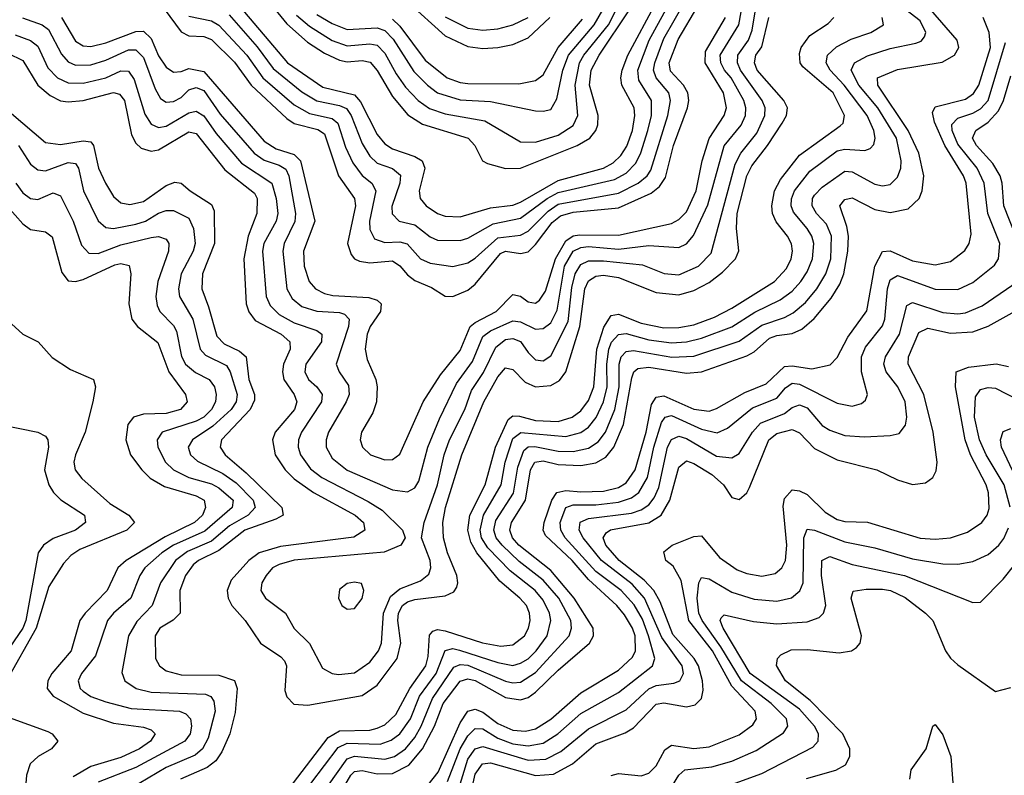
# Model space of a CAD drawing. Header units: inches. Extents: x 501365 to 657855, y 482276 to 547543.
# Tile 143 of 256: x 531362 to 533973, y 516300 to 518304. Entities that reach past the tile are written whole.
import ezdxf

# ---------------------------------------------------------------- set-up
doc = ezdxf.new("R2010")
doc.units = ezdxf.units.IN
doc.header["$MEASUREMENT"] = 0
doc.layers.add('A5531', color=7, linetype='Continuous')

msp = doc.modelspace()

# ---------------------------------------------------------------- linework, layer by layer
at = {"layer": 'A5531', "color": 5}
for points, elevation in [([(531990.9, 518390.9), (532070, 518292.8), (532124.8, 518244.8), (532170, 518215), (532210, 518196.3), (532230, 518192.4), (532270, 518195.5), (532291, 518191), (532309.7, 518169.7), (532350, 518099.9), (532391.4, 518051.4), (532430, 518027.2), (532550.7, 517990), (532569.2, 517970), (532589.5, 517930), (532602.6, 517922.6), (532650, 517909.1), (532690, 517909.8), (532840.4, 517970), (532874, 517990), (532890.1, 518009.9), (532895.2, 518024.8), (532896, 518050), (532872.9, 518130), (532877.5, 518170), (532898.5, 518210), (532978.8, 518330)], 2320), ([(531368.9, 518308.9), (531421.1, 518290), (531438.1, 518278.1), (531472.3, 518212.3), (531490, 518192.5), (531510, 518183.1), (531550, 518184.3), (531590, 518196.5), (531650, 518224), (531670, 518223.8), (531690, 518204.1), (531720.7, 518120.7), (531735.3, 518095.3), (531750, 518085.3), (531770, 518086.7), (531790, 518097.7), (531810, 518117.9), (531830, 518124.4), (531850, 518115.9), (531893.6, 518053.6), (531983.6, 517950), (532010, 517931), (532050, 517917.8), (532067.3, 517907.3), (532075.1, 517890), (532093.5, 517790), (532091.5, 517768.5), (532063.2, 517710), (532059.7, 517690), (532070.1, 517590), (532084.3, 517564.3), (532110, 517543.7), (532150, 517530.8), (532210, 517527.4), (532222.9, 517522.9), (532235.6, 517510), (532233.3, 517490), (532201.1, 517390), (532208.7, 517370), (532233.7, 517333.7), (532235.2, 517310), (532227.7, 517290), (532180.5, 517210), (532174.4, 517190), (532174.5, 517170), (532190, 517141.1), (532230, 517108.9), (532350, 517057.3), (532390, 517051.9), (532410, 517062.7), (532420.4, 517079.6), (532444.5, 517170), (532475, 517245), (532520.6, 517339.4), (532562.2, 517397.8), (532590, 517463.4), (532610, 517478.9), (532670, 517504.9), (532690, 517502.7), (532730, 517483.5), (532750, 517485.3), (532770, 517499.9), (532786.8, 517533.2), (532806.8, 517650), (532830, 517689.8), (532850, 517700.2), (532870, 517702.4), (532950, 517695.7), (533030, 517704.7), (533110, 517699.9), (533130, 517709.1), (533148.8, 517731.2), (533187, 517813), (533230.5, 517969.5), (533275.5, 518024.5), (533286.8, 518050), (533287.7, 518070), (533281.8, 518090), (533248.3, 518150), (533230.6, 518170), (533221.1, 518190), (533219.8, 518210), (533269.3, 518290), (533279.5, 518350)], 2160), ([(531730, 518353.5), (531790, 518272.2), (531810, 518261.5), (531850, 518259.3), (531870, 518251.3), (531931.2, 518191.2), (531976, 518130), (532070, 518041.8), (532090, 518029), (532152.7, 518012.7), (532170, 518001.7), (532207.3, 517890), (532249.8, 517829.8), (532252.7, 517810), (532231.3, 517710), (532241, 517681), (532249.8, 517669.8), (532263.3, 517663.3), (532290, 517658.9), (532350, 517664), (532370, 517651.6), (532390, 517627.7), (532410, 517612.6), (532453.7, 517593.7), (532490, 517571), (532510, 517569.7), (532550, 517586.4), (532570, 517602.5), (532636.5, 517683.5), (532650, 517690.2), (532690, 517683.5), (532710, 517688.6), (532730, 517707.9), (532773.9, 517766.1), (532796, 517784), (532830, 517793.3), (532950, 517805.4), (533036.2, 517843.8), (533058.6, 517861.4), (533074.7, 517885.3), (533096.1, 517970), (533132.7, 518070), (533136.8, 518090), (533133.4, 518110), (533122, 518130), (533087.8, 518167.8), (533084, 518190), (533108.3, 518251.7), (533159.8, 518340.2)], 2220), ([(531810, 518313.1), (531870, 518301.2), (531889.6, 518289.6), (531964.4, 518210), (532006.4, 518150), (532090, 518078.1), (532130, 518055.4), (532190, 518041.7), (532205.7, 518030), (532226, 517966), (532244.8, 517924.8), (532270, 517890.4), (532296, 517870), (532306.6, 517850), (532289.5, 517769.5), (532290, 517747.6), (532302.9, 517722.9), (532330, 517713.4), (532370, 517714.8), (532389.3, 517709.3), (532424.9, 517670), (532450, 517658.2), (532510, 517649), (532550, 517658.8), (532570, 517671.4), (532630, 517725.3), (532690, 517732.8), (532710, 517742.9), (532763.6, 517796.4), (532790, 517814.3), (532950, 517843.5), (533002.4, 517870), (533025.5, 517890), (533035.3, 517904.7), (533080.9, 518050), (533088, 518090), (533083, 518110), (533049.7, 518150), (533043, 518170), (533045.8, 518190), (533070, 518254), (533124.7, 518350)], 2240), ([(531917.1, 518317.1), (531991.8, 518231.8), (532034.2, 518174.2), (532110, 518113), (532150, 518089.2), (532210, 518076.4), (532228.4, 518068.4), (532241.2, 518050), (532270, 517975.7), (532290, 517942.2), (532310, 517923.8), (532350, 517909.3), (532371.5, 517891.5), (532370.1, 517870), (532348.6, 517808.6), (532349.3, 517789.3), (532367.9, 517770), (532410, 517759.5), (532450, 517727.7), (532470, 517718.9), (532530, 517718.6), (532550, 517724.4), (532617.8, 517762.2), (532690, 517777.5), (532760.9, 517830), (532790, 517845.5), (532939.6, 517880.4), (532970, 517896.6), (532996.1, 517923.9), (533009.2, 517950.8), (533027.3, 518010), (533037.3, 518050), (533037.3, 518090), (533003.4, 518143.4), (533000.7, 518170), (533030.9, 518250), (533086.2, 518350)], 2260), ([(531932.8, 518352.8), (532071.5, 518190), (532165.5, 518125.5), (532250, 518104.8), (532265.8, 518085.8), (532310, 517999.6), (532330, 517974.6), (532350, 517961.1), (532410, 517940.8), (532428.8, 517930), (532436.5, 517910), (532421.3, 517850), (532423.4, 517830), (532439.8, 517810), (532470, 517790.1), (532490, 517782.7), (532530, 517780.7), (532610, 517804.7), (532670, 517812.4), (532690, 517819.7), (532790, 517877.3), (532909.7, 517910.3), (532935.7, 517924.3), (532956.4, 517943.6), (532971.5, 517968.5), (532986.6, 518010), (532993.5, 518050), (532991.4, 518070), (532958.7, 518130), (532956, 518150), (532959.2, 518170), (532974.3, 518210), (533049.8, 518350)], 2280), ([(532177.8, 516270), (532230, 516343.5), (532250, 516350.6), (532330, 516342.4), (532355.5, 516350), (532385.1, 516370), (532410, 516400.1), (532426.8, 516430), (532456.5, 516503.5), (532513.5, 516586.5), (532530, 516593.8), (532550, 516591.7), (532650, 516549.4), (532670, 516544.7), (532690, 516546.7), (532730, 516572.5), (532818.8, 516670), (532825.3, 516690), (532823.1, 516710), (532791.4, 516770), (532750, 516817.4), (532686.5, 516866.5), (532641.4, 516910), (532625.4, 516930), (532619, 516950), (532624.7, 516975.3), (532671.5, 517048.5), (532682.9, 517117.1), (532698.4, 517161.6), (532710, 517171.1), (532728.3, 517171.7), (532790, 517159.3), (532830, 517158.7), (532870, 517167.7), (532895.6, 517184.4), (532915, 517210), (532940.1, 517270), (532951.5, 517330), (532951.6, 517390), (532957.2, 517410), (532970, 517424.3), (532990, 517426.9), (533091.4, 517408.6), (533150, 517411.3), (533270, 517451.2), (533330, 517493.4), (533390, 517513.9), (533413.5, 517526.5), (533445.8, 517554.2), (533475.7, 517590), (533499.3, 517630), (533513.1, 517670), (533515.1, 517730), (533501.9, 517761.9), (533474.8, 517790), (533463.9, 517810), (533464.1, 517830), (533470, 517838.8), (533490, 517859.9), (533550, 517901.9), (533570, 517900.2), (533630, 517868.2), (533650, 517863.3), (533670, 517867.2), (533690, 517886.4), (533698.5, 517910), (533699.8, 517930), (533686.9, 517990), (533637.3, 518070), (533587, 518130), (533567.1, 518170), (533575.8, 518190), (533610, 518208.5), (533670, 518227.7), (533738.3, 518241.7), (533752.8, 518247.2), (533761, 518259), (533764.6, 518270), (533750, 518300.8), (533666.1, 518366.1)], 2040), ([(532390, 518351), (532490, 518261.1), (532550, 518232.5), (532590, 518227.7), (532630, 518230), (532670, 518237.9), (532710, 518256.3), (532767.6, 518310)], 2420), ([(531350, 518263.9), (531390, 518248.6), (531410, 518233.5), (531436.6, 518176.6), (531462.3, 518150), (531490, 518136.9), (531530, 518136), (531590, 518150), (531630, 518168.1), (531650, 518167.5), (531665.4, 518145.4), (531693.5, 518053.5), (531710, 518026.8), (531730, 518018.5), (531750, 518021.6), (531810, 518056.7), (531830, 518061.3), (531850, 518049.1), (531882.5, 518002.5), (531950, 517923.7), (532030.6, 517870), (532041.8, 517830), (532046.2, 517790), (532042.1, 517770), (532009.3, 517710.7), (532005.7, 517690), (532015.2, 517570), (532025.6, 517545.6), (532050, 517521.7), (532090, 517500.2), (532150, 517479.2), (532162.6, 517470), (532161.9, 517450), (532120.6, 517390), (532118.2, 517370), (532127.6, 517350), (532150.1, 517330), (532163.7, 517310), (532161.7, 517290), (532108.7, 517210), (532101.1, 517190), (532100.6, 517170), (532106.8, 517150), (532133.1, 517113.1), (532162.8, 517090), (532286.1, 517026.1), (532322.7, 517002.7), (532376.8, 516950), (532384.3, 516930), (532372.2, 516910), (532328.3, 516891.7), (532090, 516870.2), (532050, 516859.4), (532032.5, 516850), (532015.1, 516830), (532004.1, 516810), (532001, 516790), (532013.8, 516770), (532066.4, 516730), (532089.4, 516689.4), (532130, 516649.4), (532164.4, 516584.4), (532190, 516570.1), (532207.1, 516567.1), (532250, 516572), (532290, 516599.6), (532313.2, 516630), (532320.8, 516650), (532326.4, 516730), (532345.5, 516774.5), (532370, 516794.3), (532424.3, 516815.7), (532446.6, 516833.4), (532451.7, 516850), (532449.9, 516870), (532427.4, 516930), (532434.1, 516970), (532469.5, 517070), (532487.4, 517150), (532501.9, 517190), (532542, 517270), (532559.8, 517320.2), (532591.9, 517368.1), (532624.4, 517435.6), (532650, 517455.6), (532670, 517458.5), (532690.2, 517450.2), (532710, 517420.9), (532730, 517401.5), (532750, 517399.4), (532770, 517412.5), (532816.6, 517503.4), (532826.4, 517593.6), (532834.8, 517630), (532850, 517654.6), (532870, 517664.3), (532910, 517664.3), (533013.4, 517653.4), (533070.9, 517630.9), (533110, 517627.4), (533162.4, 517650), (533195.4, 517684.6), (533259.5, 517920.5), (533274.4, 517950), (533316.8, 518003.2), (533337.5, 518050), (533338.4, 518070), (533331.3, 518090), (533273.1, 518170), (533265.1, 518190), (533266.6, 518210), (533295, 518250), (533304.1, 518275.9), (533313.5, 518330)], 2140), ([(532096.2, 518316.2), (532130, 518287.1), (532190, 518248.9), (532230, 518234.8), (532290, 518240.4), (532310, 518236.5), (532330, 518215), (532360.1, 518160.1), (532385.3, 518125.3), (532418.7, 518090), (532448.7, 518068.7), (532490, 518054.1), (532595.4, 518035.4), (532690, 517980.3), (532730, 517979.2), (532790, 517998.1), (532830, 518023.5), (532842.1, 518050), (532834.7, 518130), (532846.4, 518190), (532857.6, 518210), (532923, 518290), (532943.7, 518330)], 2340), ([(532150, 518317.8), (532190, 518294.2), (532230, 518278.3), (532310, 518282.8), (532330, 518275.7), (532352.6, 518252.6), (532406.7, 518166.7), (532443.2, 518130), (532470.1, 518110), (532530, 518091.4), (532610, 518087.2), (532730, 518062.7), (532750, 518061.1), (532770, 518066.1), (532786.2, 518093.8), (532802.1, 518170), (532817.1, 518210), (532885.1, 518290), (532908.3, 518330)], 2360), ([(532210.4, 516249.6), (532240, 516300), (532250, 516309.5), (532270, 516312.9), (532310, 516303.9), (532350, 516304.6), (532393.7, 516326.3), (532430, 516369.7), (532461.4, 516430), (532484.8, 516490), (532530, 516549.3), (532550, 516556), (532570, 516551.7), (532650, 516506.1), (532690, 516499.6), (532710, 516506.4), (532730, 516520.2), (532790, 516578.8), (532873.3, 516650), (532883.6, 516670), (532882.3, 516690), (532832.6, 516770), (532770, 516843.1), (532685.2, 516910), (532669.1, 516930), (532661.5, 516950), (532666, 516970), (532703.1, 517030), (532716.1, 517110), (532727.8, 517130), (532750, 517134.1), (532790, 517124), (532850, 517121.4), (532890, 517128.7), (532916.5, 517143.5), (532937.4, 517170), (532962.9, 517230), (532985.5, 517354.5), (532990.4, 517369.6), (533001.4, 517378.6), (533030, 517382.6), (533130, 517366.5), (533170, 517370), (533290, 517412.7), (533310, 517423), (533350, 517458.9), (533370, 517466.5), (533410, 517471.6), (533436.5, 517483.5), (533468.8, 517511.2), (533514.2, 517565.8), (533537.2, 517602.8), (533547.6, 517630), (533558.4, 517690), (533560, 517730), (533555.8, 517755.8), (533537.1, 517810), (533550, 517826.8), (533570, 517831.6), (533630, 517801), (533670, 517792.2), (533717.9, 517802.1), (533747.4, 517830), (533755.6, 517850), (533759.4, 517890), (533746, 517950), (533718.4, 518010), (533637.3, 518130), (533636.9, 518150), (533690, 518172), (533808.4, 518191.6), (533841.2, 518210), (533852.1, 518230), (533847.9, 518250), (533778.2, 518330)], 2020), ([(531330, 518215.2), (531370, 518195.7), (531410, 518130.5), (531442.6, 518102.6), (531470, 518089.2), (531490, 518085.9), (531530, 518090), (531610, 518111.3), (531626.7, 518106.7), (531639.7, 518090), (531658.3, 517998.3), (531670, 517976.4), (531683.6, 517963.6), (531710, 517955), (531730, 517959.2), (531810, 518006.3), (531830, 518002.3), (531906, 517906), (531984.1, 517844.1), (531991.1, 517830), (531990.7, 517790), (531967.6, 517730), (531956, 517670), (531962.6, 517550), (531969.1, 517529.1), (531986.1, 517506.1), (532054.9, 517470), (532078.5, 517450), (532079.1, 517430), (532061, 517390), (532058.7, 517370), (532062.4, 517350), (532089.4, 517310), (532096.7, 517290), (532090.4, 517270), (532039, 517210), (532032.1, 517190), (532039.2, 517150), (532065.8, 517110), (532090, 517086.1), (532140.7, 517050), (532251, 516990), (532273.3, 516970), (532276.8, 516950), (532248.1, 516931.9), (532053.3, 516906.7), (531997.1, 516890), (531969.1, 516870), (531922.2, 516817.8), (531911.9, 516790), (531914.5, 516770), (531924.4, 516750), (531959.6, 516710), (532000.1, 516650), (532054.3, 516614.3), (532063.6, 516603.6), (532069.3, 516590), (532064.8, 516524.8), (532070, 516508), (532088.4, 516488.4), (532126.2, 516486.2), (532270, 516511.9), (532310, 516539), (532363, 516610), (532372.8, 516650), (532364.4, 516710), (532366, 516730), (532377, 516750), (532390, 516759.6), (532410, 516765.8), (532490, 516776.1), (532513.3, 516786.7), (532520.8, 516799.2), (532523.9, 516810), (532520.8, 516830), (532496.4, 516890), (532486, 516930), (532484.1, 516970), (532491, 517010), (532533.9, 517150), (532592.4, 517290), (532630, 517356.6), (532650, 517381), (532670, 517376.3), (532702.4, 517342.4), (532730, 517330.3), (532770, 517333.4), (532793, 517347), (532810, 517370.1), (532847.2, 517490), (532860.6, 517590), (532870, 517611), (532890, 517623.5), (532910, 517626), (532950, 517619.9), (533050, 517580.6), (533110, 517574), (533150, 517585.5), (533190, 517606.7), (533225.9, 517634.1), (533260.1, 517670), (533268.9, 517691.1), (533263, 517750), (533265, 517790), (533290.4, 517889.6), (533303.3, 517916.7), (533345.4, 517970), (533383.7, 518030), (533395, 518050), (533398.4, 518070), (533388.6, 518090), (533317.9, 518170), (533310.7, 518190), (533314.5, 518210), (533330, 518231.8), (533348.7, 518310)], 2120), ([(531472.3, 518310), (531510, 518247.4), (531530, 518234.3), (531550, 518232.6), (531590, 518242.4), (531670, 518272.4), (531690, 518273.5), (531710, 518253.8), (531730, 518208.1), (531750, 518178), (531770, 518164.9), (531790, 518166.3), (531810, 518174.6), (531850, 518166.6), (532010, 517981.6), (532041.8, 517961.8), (532090, 517946.9), (532106, 517930), (532144, 517770), (532114.6, 517690), (532116.2, 517650), (532129, 517610), (532146.3, 517590), (532170, 517577.9), (532192.5, 517572.5), (532287.6, 517567.6), (532310, 517559.7), (532320.5, 517550), (532318.8, 517530), (532291.3, 517490), (532283.3, 517470), (532278.3, 517430), (532282.9, 517402.9), (532306, 517350), (532309.7, 517330), (532307.7, 517290), (532298.4, 517261.6), (532268.4, 517210), (532264.4, 517190), (532270.9, 517170), (532292.3, 517150), (532330, 517136.3), (532350, 517137.2), (532370, 517151.3), (532431.8, 517290), (532477.9, 517362.1), (532530, 517426.7), (532556.7, 517490), (532570, 517501.3), (532625.2, 517530), (532670, 517575.5), (532690, 517570.5), (532710, 517556.1), (532730, 517551.8), (532740.3, 517559.7), (532755.8, 517584.2), (532782.4, 517670), (532810, 517717.3), (532829.5, 517730.5), (532846.2, 517733.8), (532950, 517732.4), (533090, 517763.6), (533110, 517773.8), (533130, 517794.8), (533155.5, 517850), (533171.3, 517930), (533190, 517988.9), (533230.5, 518050), (533236.5, 518070), (533228, 518110), (533179.9, 518190), (533180.7, 518219.3), (533233.5, 518310)], 2180), ([(532065.1, 516250), (532180.2, 516399.8), (532210, 516417.9), (532290, 516419.9), (532310, 516424.7), (532330, 516434.1), (532359.1, 516460.9), (532396.2, 516530), (532438.5, 516590), (532444.9, 516615.1), (532448.3, 516671.7), (532457.6, 516682.4), (532470, 516687), (532490, 516683.4), (532588.7, 516651.3), (532638, 516642), (532670, 516645.5), (532700.3, 516670), (532711.2, 516690), (532715.5, 516710), (532713.7, 516730), (532705.4, 516750), (532688.4, 516770), (532635, 516815), (532574, 516890), (532557.8, 516917.8), (532550, 516950), (532555.4, 516990), (532596.6, 517070), (532623.4, 517170), (532656.8, 517243.2), (532670, 517252.9), (532687.6, 517252.4), (532730, 517241.2), (532790, 517238.7), (532827.1, 517250), (532850, 517267), (532870, 517293.6), (532884.6, 517330), (532892, 517430), (532911.1, 517488.9), (532930, 517519.2), (532950, 517522.9), (533010, 517499.1), (533070, 517486.8), (533110, 517487.6), (533150, 517494.9), (533204.6, 517515.4), (533250, 517538.7), (533363.7, 517610), (533395.6, 517644.4), (533408.1, 517670), (533411.7, 517690), (533409.1, 517709.1), (533398.2, 517730), (533367.7, 517767.7), (533358, 517790), (533356.1, 517810), (533364, 517850), (533379.6, 517880.4), (533430, 517944.4), (533537.6, 518022.4), (533546, 518030), (533549.5, 518050), (533519.1, 518110), (533439, 518179), (533431.7, 518190), (533430, 518214.6), (533434.2, 518230), (533457.6, 518262.4), (533505.9, 518294.1), (533520.6, 518310)], 2080), ([(532098, 516230), (532206.6, 516373.4), (532230, 516385.1), (532317.6, 516382.4), (532347, 516393), (532370.2, 516410), (532398.3, 516450), (532422.3, 516510), (532465.8, 516570), (532490, 516631.1), (532510, 516635.8), (532528, 516632), (532630, 516598.6), (532670, 516591.5), (532690, 516596.9), (532710, 516609.2), (532731.3, 516630), (532760.4, 516670), (532770.7, 516710), (532767.2, 516730), (532750, 516764.4), (532728.5, 516790), (532662.5, 516842.5), (532603.5, 516903.5), (532586.5, 516930), (532582.5, 516950), (532591.7, 516990), (532638.8, 517070), (532649, 517130), (532670, 517193), (532690.9, 517209.1), (532810, 517198.1), (532850, 517209.3), (532870, 517223.4), (532890.8, 517249.2), (532910.3, 517290), (532919.9, 517330), (532919.1, 517390), (532924.3, 517430), (532931.6, 517448.4), (532950, 517469), (532970, 517471.6), (533030, 517454.7), (533090, 517446.6), (533130, 517449.6), (533170, 517459.1), (533250.6, 517489.4), (533311.3, 517528.7), (533378.9, 517561.1), (533410, 517583.7), (533433.7, 517610), (533450, 517635.5), (533464.2, 517670), (533467.7, 517710), (533462.3, 517730), (533450.2, 517750), (533413.6, 517793.6), (533407.8, 517810), (533408.6, 517828.6), (533416.3, 517850), (533457.6, 517902.4), (533530, 517956.2), (533550, 517960.3), (533603, 517957), (533617.4, 517962.6), (533626.9, 517973.1), (533630.6, 517990), (533627.1, 518010), (533609.2, 518050), (533548.3, 518130), (533511.6, 518170), (533500.8, 518190), (533504.4, 518210), (533527.6, 518232.4), (533567.2, 518252.8), (533619.3, 518270), (533652.9, 518290), (533649.2, 518310)], 2060), ([(532350, 518305.3), (532370, 518287.2), (532437, 518197), (532495.4, 518150), (532530, 518137.4), (532550, 518135.2), (532685.8, 518134.2), (532730, 518142.4), (532750, 518157.4), (532789.6, 518230), (532854.7, 518305.3)], 2380), ([(532445.3, 516274.7), (532471.6, 516308.4), (532530, 516438.8), (532550, 516469.8), (532570, 516475.1), (532590, 516466.9), (532630, 516437.6), (532670, 516419.3), (532702.9, 516417.1), (532730, 516423.5), (532770, 516448.7), (532850, 516518.7), (532950, 516579), (532986.6, 516613.4), (532994.5, 516630), (532993.6, 516670), (532986.9, 516690), (532965.6, 516725.6), (532945.8, 516750), (532870, 516819), (532826.9, 516870), (532756.2, 516936.2), (532750, 516950), (532753.1, 516970), (532773.4, 517030), (532786.1, 517050), (532810, 517055.5), (532850, 517051.4), (532910, 517053.5), (532950, 517063.5), (532970, 517075.6), (532994.2, 517110), (533023.1, 517210), (533037, 517283), (533050, 517303), (533070, 517306.5), (533150, 517270.8), (533190, 517265.7), (533210, 517272.6), (533285.2, 517314.8), (533341.9, 517338.1), (533390, 517384), (533410, 517385.5), (533462.2, 517377.8), (533511.6, 517388.4), (533530, 517408.1), (533557.7, 517462.3), (533608.4, 517531.6), (533630, 517650), (533650, 517689.2), (533670, 517691.1), (533730, 517664.3), (533790, 517653.9), (533830, 517662.4), (533868, 517692), (533879.7, 517710), (533885.1, 517734.9), (533871.9, 517870), (533864.7, 517890), (533815.3, 517970), (533788.2, 518031.8), (533782.3, 518057.7), (533790, 518073), (533870, 518093.2), (533891.6, 518108.4), (533905.9, 518130), (533936.2, 518230), (533932.9, 518270), (533917.2, 518310)], 1980), ([(532490, 518311.2), (532550, 518281.5), (532590, 518276.1), (532630, 518279.8), (532670, 518290.3), (532710, 518310.1)], 2440), ([(532496.7, 516283.3), (532530, 516370.4), (532550, 516404.3), (532570, 516424.2), (532590, 516422.7), (532630, 516398.7), (532670, 516383.4), (532710, 516377.7), (532750, 516385.4), (532788.6, 516410), (532850, 516464.1), (532950, 516519.1), (533040.1, 516590), (533045.9, 516610), (533029.5, 516670), (533013.6, 516713.6), (532991.7, 516751.7), (532957, 516790), (532890, 516840.4), (532808.7, 516930), (532796.9, 516950), (532795.3, 516970), (532810, 517010.1), (532830, 517017.4), (532890, 517017.2), (532950, 517024.3), (532984.1, 517035.9), (533003.8, 517050), (533026.5, 517090), (533043.6, 517170), (533064.3, 517235.7), (533073.8, 517250), (533090, 517254.4), (533170, 517217.5), (533211.6, 517208.4), (533239.3, 517220.7), (533305.2, 517274.8), (533370, 517300.1), (533392.8, 517327.2), (533410, 517339.6), (533430, 517336.9), (533530, 517286.5), (533570, 517279.3), (533594.3, 517285.7), (533604.8, 517295.2), (533610.5, 517310), (533593.9, 517370), (533594.4, 517410), (533604.9, 517435.1), (533650, 517491.8), (533655.8, 517510), (533662.9, 517590), (533670, 517613.6), (533690, 517625.3), (533790, 517589.5), (533850, 517588.3), (533890, 517606.7), (533947.3, 517652.7), (533957.9, 517670), (533961.3, 517710), (533929.7, 517790), (533919.6, 517870), (533901.1, 517910), (533850, 517973.9), (533834.9, 518010), (533833.9, 518026.1), (533850, 518043.2), (533890, 518056.2), (533910, 518067.6), (533930, 518090), (533976.5, 518243.5)], 1960), ([(534003.7, 517730), (533971.6, 517810), (533967.8, 517870), (533962.4, 517890), (533942.6, 517922.6), (533899, 517970), (533889.1, 517990), (533898, 518010), (533930, 518032.5), (533957.6, 518062.4), (533970.7, 518090), (533990, 518155.4)], 1940), ([(531310, 518080.5), (531430, 517978), (531470, 517972.7), (531530, 517982.5), (531550, 517980.5), (531557.7, 517970), (531570.5, 517910.5), (531589.4, 517870), (531610, 517835.1), (531630, 517818.3), (531653.9, 517813.9), (531690, 517821.8), (531750, 517864.3), (531773.3, 517873.3), (531790, 517870.8), (531813.8, 517850), (531870, 517813.5), (531877.4, 517797.4), (531878.4, 517710), (531846.6, 517630), (531844.3, 517590), (531862.8, 517542.8), (531884.6, 517464.6), (531904.1, 517444.1), (531944.5, 517424.5), (531962.5, 517410), (531969, 517350), (531984.2, 517310), (531984.8, 517295.2), (531972.6, 517270), (531896.5, 517190), (531893.6, 517170), (531906.4, 517150), (531962.2, 517102.2), (532056.7, 517010), (532060.3, 516990), (532041.2, 516978.8), (531958.7, 516950), (531890, 516895.7), (531835.8, 516870), (531821.7, 516858.3), (531801.8, 516830), (531786.5, 516790), (531787, 516730), (531769.1, 516710.9), (531733.6, 516690), (531720.6, 516670), (531721.8, 516610), (531732.7, 516590), (531750, 516576.9), (531790, 516566.1), (531890, 516565.2), (531931.4, 516551.4), (531938.7, 516530), (531933.2, 516466.8), (531919.2, 516410), (531898, 516362), (531881.5, 516338.5), (531859.3, 516320.7), (531788.1, 516290)], 2080), ([(531358.8, 517970), (531390, 517920.6), (531410, 517905.6), (531430, 517903.3), (531490, 517925.1), (531510, 517922.9), (531517.5, 517910), (531531.1, 517850), (531570, 517770.8), (531590, 517753.1), (531610.1, 517750.1), (531670, 517761.3), (531695.7, 517770), (531730, 517790.9), (531750, 517797.6), (531770, 517798.1), (531810, 517777.4), (531822.7, 517750), (531827.1, 517710), (531821.9, 517690), (531790, 517629.8), (531782.5, 517590), (531785.9, 517570), (531821.1, 517510), (531840.1, 517430), (531854.2, 517414.2), (531910, 517386.8), (531919.5, 517370), (531938.4, 517310), (531935.9, 517290), (531922.1, 517270), (531873.9, 517226.1), (531819.9, 517190), (531808.8, 517170), (531815, 517150), (531833.1, 517133.1), (531900.4, 517100.4), (531936, 517076), (531981.1, 517030), (531985.8, 517010), (531967.8, 516990), (531918.4, 516961.6), (531870, 516920.8), (531806.6, 516893.4), (531775, 516870), (531735.5, 516810), (531713, 516750), (531672.5, 516707.5), (531650.1, 516670), (531632.4, 516572.4), (531640.5, 516550), (531670.4, 516530.4), (531710, 516520.1), (531854.7, 516514.7), (531868.8, 516508.8), (531876.7, 516496.7), (531880.1, 516470), (531861.4, 516398.6), (531846.7, 516370), (531826.9, 516353.1), (531750, 516320.1), (531630.5, 516250)], 2060), ([(531351.1, 517870), (531370, 517845), (531390, 517829.7), (531410, 517826.8), (531450, 517844.4), (531470, 517837.1), (531503.3, 517770), (531526, 517706), (531545, 517685), (531570, 517684.3), (531630, 517706.7), (531710, 517726.6), (531730, 517729), (531750, 517722.2), (531756.8, 517710), (531756.5, 517690), (531727.9, 517610), (531722.8, 517570), (531726.3, 517546.3), (531733.3, 517530), (531770, 517492.6), (531777.9, 517477.9), (531790.9, 517410.9), (531801.6, 517390), (531828, 517368), (531864.6, 517350), (531878.4, 517330), (531883.1, 517310), (531881, 517290), (531870.3, 517270), (531850.1, 517250), (531830, 517239.4), (531739.8, 517210), (531726.5, 517190), (531728.4, 517170), (531748.5, 517130), (531769.6, 517110), (531810, 517090), (531870, 517072.9), (531890, 517062.5), (531927.7, 517030), (531925.3, 517010), (531852.7, 516947.3), (531769.5, 516910), (531738.6, 516890), (531693.2, 516850), (531679.9, 516830), (531656.3, 516770), (531610, 516730.3), (531594.4, 516710), (531563.1, 516616.9), (531526, 516570), (531516.3, 516550), (531521.6, 516530), (531530, 516522.6), (531550, 516509.2), (531590, 516494.6), (531657, 516477), (531785.7, 516470), (531802.5, 516462.5), (531814.3, 516450), (531817.1, 516430), (531813.5, 516410), (531799.9, 516390), (531670, 516320.6), (531570, 516281.6)], 2040), ([(531328.9, 517808.9), (531370, 517762.7), (531390, 517747.1), (531430, 517741.1), (531448.2, 517728.2), (531473.8, 517633.8), (531490, 517611.3), (531509.7, 517609.7), (531530, 517615.3), (531613.6, 517653.6), (531630, 517657.1), (531652, 517652), (531656, 517630), (531651.3, 517550), (531658.7, 517510), (531673.9, 517490), (531727.6, 517447.6), (531757.6, 517370), (531801.3, 517310), (531805.4, 517290), (531788, 517270), (531750, 517259.7), (531690, 517258.1), (531663.1, 517250), (531648.1, 517230), (531642.9, 517190), (531655.9, 517150), (531685.4, 517110), (531708.1, 517088.1), (531745.6, 517065.6), (531830, 517040.7), (531850.5, 517030), (531854.8, 517010), (531846.2, 516990), (531825.5, 516970), (531747.8, 516932.2), (531643.7, 516870), (531622.1, 516850), (531593.2, 516790), (531534.9, 516730), (531521.5, 516710), (531498.6, 516630), (531446.7, 516570), (531436.1, 516550), (531434.5, 516530), (531450.1, 516510), (531530, 516465), (531610, 516438.3), (531690, 516427.9), (531710, 516420.1), (531720.8, 516410), (531709, 516390), (531679.1, 516370), (531630, 516347.1), (531550, 516323.1), (531503.9, 516296.1)], 2020), ([(532523.7, 516256.3), (532550, 516342.4), (532570, 516369.8), (532590, 516375.8), (532710, 516339.6), (532757.2, 516342.8), (532796.9, 516363.1), (532870, 516423), (532970, 516473.6), (533030, 516529.3), (533050, 516538.3), (533096.2, 516543.8), (533112.5, 516550), (533122.2, 516570), (533118.9, 516590), (533065, 516665), (533018.6, 516770), (532986.4, 516806.4), (532904.4, 516870), (532856.2, 516930), (532845.3, 516950), (532848.3, 516971.7), (532870, 516980.6), (532984.7, 516995.3), (533010, 517004.2), (533030, 517017.5), (533044.6, 517035.4), (533056.5, 517063.5), (533079.8, 517170), (533090, 517190.8), (533110, 517199.1), (533130, 517193.6), (533210, 517146.6), (533250, 517141.9), (533270, 517153.7), (533305.5, 517210), (533326.1, 517233.9), (533390, 517259.5), (533410, 517275.6), (533430, 517282.2), (533450, 517274.3), (533490, 517227.7), (533510, 517215.3), (533550, 517201), (533602.5, 517197.5), (533670, 517200.7), (533694, 517206), (533711.2, 517228.8), (533714.2, 517250), (533710.3, 517290), (533690.3, 517330), (533659.4, 517370), (533653.2, 517390), (533657.6, 517410), (533695.3, 517470), (533714.2, 517545.8), (533730, 517553.9), (533810, 517527.4), (533850, 517523.8), (533870, 517526.9), (533914.6, 517545.4), (534009.9, 517610.1)], 1940), ([(532553.1, 516226.9), (532570, 516302.5), (532589.3, 516330), (532610, 516332.5), (532730, 516299.7), (532777.2, 516302.8), (532827.6, 516330), (532890, 516383.4), (532967.8, 516412.2), (532990, 516425.7), (533050, 516488.7), (533070, 516492.2), (533130, 516481.5), (533152.9, 516487.1), (533170, 516503.7), (533174.3, 516525.7), (533172.7, 516550), (533161.8, 516590), (533150.5, 516610), (533093.5, 516673.5), (533060, 516760), (533043.6, 516790), (533017.8, 516817.8), (532951.4, 516870), (532916.2, 516910), (532908.8, 516930), (532916.8, 516943.2), (532928.9, 516951.1), (533030, 516969.8), (533063, 516990), (533086.1, 517030), (533110, 517117.3), (533130, 517133.9), (533150, 517126.7), (533197.7, 517097.7), (533227.9, 517070), (533250, 517036.9), (533270, 517031), (533290, 517049.3), (533296.9, 517063.1), (533348.3, 517190), (533370, 517206.5), (533410, 517217.3), (533430, 517208.2), (533470, 517166.3), (533530, 517137), (533634.6, 517110), (533690, 517083.6), (533730, 517071.1), (533764.5, 517075.5), (533783.4, 517090), (533792.3, 517107.7), (533795.2, 517130), (533784.1, 517210), (533759.8, 517310), (533718, 517390), (533719.4, 517410), (533746.1, 517473.9), (533770, 517485.8), (533830, 517472.9), (533890, 517476.5), (533930, 517490.7), (534010, 517535.3)], 1920), ([(531330, 517506.2), (531370.1, 517470.1), (531410.2, 517450), (531448.2, 517408.2), (531496.6, 517376.6), (531557.3, 517350), (531563, 517330), (531556, 517290), (531535.7, 517210), (531509.7, 517150), (531505, 517130), (531508.8, 517110), (531526.7, 517086.7), (531600.6, 517020.6), (531650.9, 516990), (531665.9, 516970), (531645.5, 516950), (531521.1, 516898.9), (531497.4, 516882.6), (531478.2, 516861.8), (531439.3, 516800.7), (531405.5, 516690), (531326.4, 516550)], 1980), ([(532930, 516299.1), (532950, 516304.7), (533010, 516298.3), (533030, 516305.6), (533050, 516325.2), (533072.3, 516367.7), (533090, 516380.1), (533150, 516371.1), (533190, 516375.3), (533270, 516406.8), (533306.1, 516433.9), (533315.7, 516450), (533312.3, 516470), (533250, 516536), (533199.3, 516630), (533136.6, 516710), (533116.4, 516816.4), (533094.5, 516854.5), (533075.4, 516870), (533070, 516892.2), (533092.1, 516910), (533150, 516933.6), (533170, 516935.1), (533217.9, 516877.9), (533264.9, 516844.9), (533290, 516834.8), (533330, 516828), (533365, 516835), (533383.1, 516850), (533392.5, 516870), (533396.4, 516910), (533386.6, 517013.4), (533390, 517033.7), (533410, 517057.1), (533430, 517054.7), (533450, 517044.7), (533497.6, 516997.6), (533530, 516978.3), (533550, 516973.2), (533610, 516971.4), (533750, 516928.8), (533790, 516926.2), (533830, 516930.1), (533875.3, 516944.7), (533913.9, 516970), (533927.7, 516990), (533932.6, 517007.4), (533930.9, 517049.1), (533925.3, 517070), (533883.4, 517150), (533869.4, 517190), (533843.5, 517330), (533845.7, 517370), (533877.9, 517382.1), (533951.4, 517391.4), (533984.2, 517384.2)], 1880), ([(533989, 517011), (533972.3, 517070), (533924.6, 517150), (533907.2, 517190), (533894.4, 517250), (533896.7, 517303.3), (533910, 517322.9), (533930, 517328.7), (533950, 517327), (534010, 517295.7)], 1860), ([(531270, 517238.4), (531410, 517210.2), (531430, 517199.5), (531436.5, 517190), (531437.7, 517170), (531427.7, 517110), (531439.1, 517070), (531451.3, 517050), (531470.7, 517030.7), (531533.3, 516990), (531535.8, 516970), (531509.7, 516950.3), (531450, 516928), (531425, 516910), (531411, 516890), (531377.7, 516710), (531370.4, 516690), (531273.7, 516550)], 1960), ([(534024.7, 517044.7), (533965.9, 517170), (533962.6, 517190), (533970, 517211.6), (533990, 517220.1)], 1840), ([(533083.5, 516256.5), (533110, 516300.1), (533125.8, 516314.2), (533197.8, 516322.2), (533250, 516337.6), (533314.8, 516365.2), (533387.8, 516412.2), (533398.6, 516430), (533395.1, 516450), (533354.9, 516490), (533275.7, 516550), (533221, 516641), (533171.5, 516710), (533163.1, 516730), (533158.5, 516770), (533162.7, 516810), (533170, 516824.6), (533190, 516821.1), (533250, 516785.4), (533310, 516767.3), (533370, 516762.1), (533409.1, 516770.9), (533431.2, 516788.8), (533439.5, 516810), (533441.2, 516930), (533450, 516952.5), (533470, 516950.4), (533550, 516918.9), (533630, 516903.6), (533730, 516873.7), (533810, 516860.9), (533850, 516859.7), (533890, 516866.9), (533930, 516885.7), (533959, 516910), (533972.2, 516927.8), (533983.9, 516956.1)], 1860), ([(533178.9, 516250), (533330, 516305), (533465.2, 516374.8), (533479.6, 516390), (533479.9, 516410), (533469.9, 516430), (533430, 516475.3), (533299.2, 516570), (533227.6, 516690), (533219.9, 516710), (533222.2, 516717.8), (533230, 516725.1), (533307.6, 516707.6), (533370, 516701.3), (533450, 516706.7), (533481.7, 516718.3), (533493.6, 516730), (533499.4, 516750), (533488.6, 516830), (533488.8, 516870), (533510, 516880.2), (533570, 516858.6), (533708.6, 516830), (533890, 516758), (533910, 516759.2), (533970, 516820.1), (534000.8, 516859.2)], 1840), ([(533448.4, 516291.6), (533526.6, 516313.4), (533552.1, 516327.9), (533563.5, 516350), (533563.8, 516370), (533544.4, 516410), (533458, 516498), (533392.5, 516550), (533369, 516591), (533371.9, 516610), (533380.6, 516619.4), (533407.5, 516632.5), (533450, 516633.5), (533535.4, 516624.6), (533567.6, 516630), (533580.9, 516639.1), (533591.1, 516650), (533594.4, 516670), (533567.1, 516770), (533572.1, 516787.9), (533606.3, 516793.7), (533650, 516793.9), (533671, 516790), (533710, 516771.5), (533764.3, 516730), (533783.4, 516710), (533817, 516630), (533830.4, 516610.4), (533850, 516592.6), (533950, 516521.8), (533990, 516533)], 1820), ([(531333.4, 516453.4), (531436, 516416), (531448.1, 516410), (531462.6, 516390), (531446, 516370), (531410.4, 516349.6), (531389.8, 516330), (531380.1, 516299.9), (531370.9, 516190)], 1980), ([(533722.1, 516290), (533725.8, 516314.2), (533765.7, 516370), (533783.7, 516430), (533790, 516434.9), (533810, 516407), (533831.3, 516350), (533850, 516103.6)], 1780)]:
    msp.add_lwpolyline(points, dxfattribs=dict(at, elevation=elevation))
at = {"layer": 'A5531', "color": 5, "elevation": 2160}
msp.add_lwpolyline([(532250, 516811.9), (532230, 516808.2), (532210, 516792.8), (532206.9, 516770), (532216.4, 516750), (532230, 516740.3), (532250, 516742.7), (532270, 516768.7), (532274, 516790), (532268.2, 516808.2)], close=True, dxfattribs=at)

doc.saveas('drawing.dxf')
